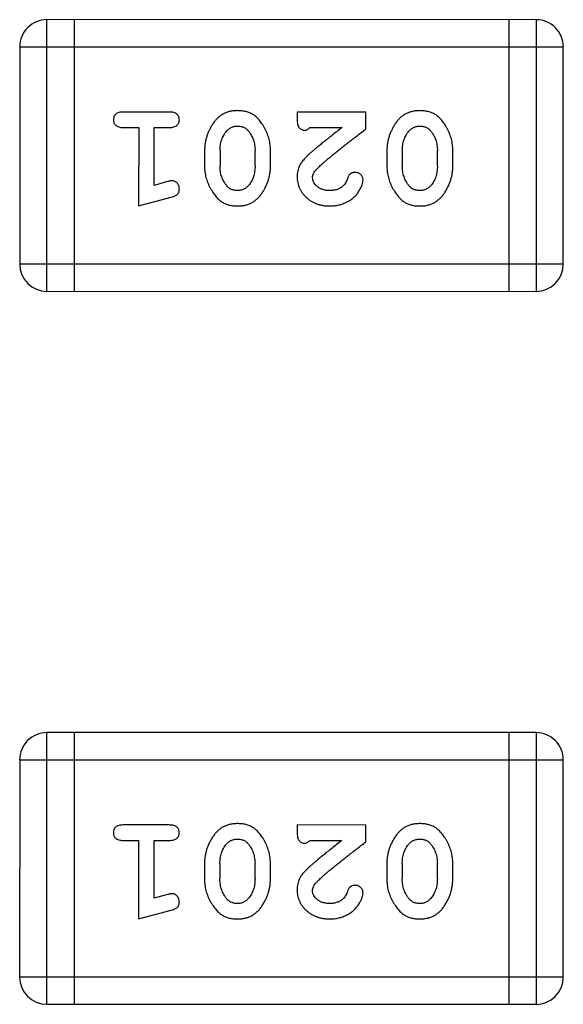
# Model space of a CAD drawing. Header units: millimetres. Extents: x 344 to 667, y 229 to 335.
# Tile 42 of 206: x 572.198 to 572.808, y 257.778 to 258.883. Entities that reach past the tile are written whole.
import ezdxf

# ---------------------------------------------------------------- set-up
doc = ezdxf.new("R2010")
doc.units = ezdxf.units.MM
doc.header["$LTSCALE"] = 0.5
doc.layers.get('0').update_dxf_attribs({"linetype": 'CONTINUOUS'})

msp = doc.modelspace()

# ---------------------------------------------------------------- linework, layer by layer
at = {"linetype": 'Continuous'}
for p, q in [((572.229, 258.5778), (572.229, 258.8826)), ((572.7777, 258.8825), (572.229, 258.8826)), ((572.2595, 258.8826), (572.2595, 258.5778)), ((572.7472, 258.8825), (572.7472, 258.5777)), ((572.7777, 258.8825), (572.7776, 258.5777)), ((572.1985, 258.8521), (572.1985, 258.6082)), ((572.1985, 258.8521), (572.8081, 258.852)), ((572.8081, 258.6082), (572.8081, 258.852)), ((572.3665, 258.7789), (572.3146, 258.7789)), ((572.5096, 258.7789), (572.5096, 258.771)), ((572.5867, 258.7789), (572.5096, 258.7789)), ((572.5867, 258.76), (572.5867, 258.7789)), ((572.3146, 258.7616), (572.3319, 258.7616)), ((572.3319, 258.7616), (572.3318, 258.6735)), ((572.3492, 258.6966), (572.3492, 258.7616)), ((572.3492, 258.7616), (572.3665, 258.7616)), ((572.5238, 258.7616), (572.56, 258.7616)), ((572.4058, 258.7359), (572.4058, 258.7181)), ((572.4231, 258.7356), (572.4231, 258.7184)), ((572.4624, 258.7184), (572.4624, 258.7356)), ((572.4797, 258.7181), (572.4797, 258.7359)), ((572.6103, 258.7359), (572.6103, 258.7181)), ((572.6276, 258.7356), (572.6276, 258.7184)), ((572.6669, 258.7184), (572.6669, 258.7356)), ((572.6842, 258.7181), (572.6842, 258.7358)), ((572.3642, 258.7008), (572.3492, 258.6966)), ((572.3318, 258.6735), (572.3684, 258.6834)), ((572.8081, 258.6082), (572.1985, 258.6082)), ((572.229, 258.5778), (572.7776, 258.5777)), ((572.2289, 257.7777), (572.229, 258.0825)), ((572.7776, 258.0825), (572.229, 258.0825)), ((572.2594, 258.0825), (572.2594, 257.7777)), ((572.7471, 258.0825), (572.7471, 257.7777)), ((572.7776, 258.0825), (572.7776, 257.7777)), ((572.1985, 258.052), (572.1984, 257.8082)), ((572.1985, 258.052), (572.8081, 258.052)), ((572.808, 257.8081), (572.8081, 258.052)), ((572.3664, 257.9789), (572.3145, 257.9789)), ((572.5096, 257.9789), (572.5096, 257.971)), ((572.5866, 257.9788), (572.5096, 257.9789)), ((572.5866, 257.96), (572.5866, 257.9788)), ((572.3145, 257.9616), (572.3318, 257.9616)), ((572.3318, 257.9616), (572.3318, 257.8735)), ((572.3491, 257.8966), (572.3491, 257.9616)), ((572.3491, 257.9616), (572.3664, 257.9616)), ((572.5237, 257.9615), (572.5599, 257.9615)), ((572.4057, 257.9358), (572.4057, 257.9181)), ((572.423, 257.9355), (572.423, 257.9183)), ((572.4624, 257.9183), (572.4624, 257.9355)), ((572.4797, 257.9181), (572.4797, 257.9358)), ((572.6102, 257.9358), (572.6102, 257.9181)), ((572.6275, 257.9355), (572.6275, 257.9183)), ((572.6669, 257.9183), (572.6669, 257.9355)), ((572.6842, 257.918), (572.6842, 257.9358)), ((572.3641, 257.9007), (572.3491, 257.8966)), ((572.3318, 257.8735), (572.3684, 257.8833)), ((572.808, 257.8081), (572.1984, 257.8082)), ((572.2289, 257.7777), (572.7776, 257.7777))]:
    msp.add_line(p, q, dxfattribs=at)
for centre, start, end in [((572.229, 258.8521), 89.9951, 179.9951), ((572.7777, 258.852), 359.9951, 89.9951), ((572.229, 258.6082), 179.9951, 269.9951), ((572.7776, 258.6082), 269.9951, 359.9951), ((572.2289, 258.052), 89.9951, 179.9951), ((572.7776, 258.052), 359.9951, 89.9951), ((572.2289, 257.8082), 179.9951, 269.9951), ((572.7776, 257.8081), 269.9951, 359.9951)]:
    msp.add_arc(centre, 0.0305, start, end, dxfattribs=at)
for points, knots in [([(572.3146, 258.7789), (572.3137, 258.7789), (572.312, 258.7789), (572.3097, 258.7784), (572.3077, 258.7777), (572.3061, 258.7766), (572.305, 258.7753), (572.3041, 258.7737), (572.3036, 258.7721), (572.3036, 258.7709), (572.3035, 258.7703)], [0, 0, 0, 0, 0.169012, 0.317488, 0.445429, 0.560977, 0.67065, 0.776666, 0.88492, 1, 1, 1, 1]), ([(572.3775, 258.7703), (572.3774, 258.7709), (572.3774, 258.7721), (572.3769, 258.7737), (572.376, 258.7752), (572.3749, 258.7766), (572.3733, 258.7777), (572.3714, 258.7784), (572.369, 258.7789), (572.3674, 258.7789), (572.3665, 258.7789)], [0, 0, 0, 0, 0.115051, 0.223278, 0.329269, 0.437893, 0.554681, 0.682591, 0.83103, 1, 1, 1, 1]), ([(572.4427, 258.7805), (572.4412, 258.7804), (572.4384, 258.7804), (572.4343, 258.7797), (572.4305, 258.7785), (572.4269, 258.7769), (572.4236, 258.7749), (572.4206, 258.7724), (572.4178, 258.7695), (572.4153, 258.7661), (572.4131, 258.7625), (572.4111, 258.7588), (572.4095, 258.7551), (572.4081, 258.7513), (572.4071, 258.7475), (572.4063, 258.7437), (572.4059, 258.7398), (572.4058, 258.7372), (572.4058, 258.7359)], [0, 0, 0, 0, 0.067217, 0.131051, 0.19272, 0.252824, 0.312745, 0.373449, 0.436041, 0.501494, 0.567761, 0.632087, 0.695096, 0.757109, 0.817993, 0.878657, 0.939311, 1, 1, 1, 1]), ([(572.4797, 258.7359), (572.4797, 258.7369), (572.4797, 258.7391), (572.4794, 258.7422), (572.4789, 258.7454), (572.4782, 258.7485), (572.4773, 258.7515), (572.4762, 258.7545), (572.4749, 258.7575), (572.4734, 258.7603), (572.4719, 258.7631), (572.4702, 258.7656), (572.4686, 258.7679), (572.467, 258.77), (572.4653, 258.7719), (572.4636, 258.7736), (572.4618, 258.775), (572.4595, 258.7766), (572.4563, 258.7782), (572.4521, 258.7795), (572.4475, 258.7803), (572.4443, 258.7804), (572.4427, 258.7805)], [0, 0, 0, 0, 0.049886, 0.09882, 0.148132, 0.19689, 0.246038, 0.295176, 0.345305, 0.395692, 0.445312, 0.491875, 0.535813, 0.577009, 0.616081, 0.652689, 0.687585, 0.720206, 0.785062, 0.85223, 0.923759, 1, 1, 1, 1]), ([(572.6472, 258.7805), (572.6458, 258.7804), (572.6429, 258.7804), (572.6388, 258.7796), (572.635, 258.7785), (572.6314, 258.7769), (572.6281, 258.7749), (572.6251, 258.7724), (572.6223, 258.7694), (572.6198, 258.7661), (572.6176, 258.7625), (572.6157, 258.7588), (572.614, 258.7551), (572.6126, 258.7513), (572.6116, 258.7475), (572.6108, 258.7437), (572.6104, 258.7398), (572.6103, 258.7372), (572.6103, 258.7359)], [0, 0, 0, 0, 0.067217, 0.131051, 0.19272, 0.252824, 0.312745, 0.373449, 0.436041, 0.501494, 0.567761, 0.632087, 0.695096, 0.757109, 0.817993, 0.878657, 0.939311, 1, 1, 1, 1]), ([(572.6842, 258.7358), (572.6842, 258.7369), (572.6842, 258.739), (572.6839, 258.7422), (572.6834, 258.7454), (572.6827, 258.7484), (572.6818, 258.7515), (572.6807, 258.7545), (572.6794, 258.7575), (572.678, 258.7603), (572.6764, 258.7631), (572.6748, 258.7656), (572.6731, 258.7679), (572.6715, 258.77), (572.6698, 258.7719), (572.6681, 258.7736), (572.6663, 258.775), (572.664, 258.7766), (572.6608, 258.7782), (572.6566, 258.7795), (572.652, 258.7803), (572.6488, 258.7804), (572.6472, 258.7805)], [0, 0, 0, 0, 0.049886, 0.09882, 0.148132, 0.19689, 0.246038, 0.295176, 0.345305, 0.395692, 0.445312, 0.491875, 0.535813, 0.577009, 0.616081, 0.652689, 0.687585, 0.720206, 0.785062, 0.85223, 0.923759, 1, 1, 1, 1]), ([(572.3035, 258.7703), (572.3036, 258.7697), (572.3036, 258.7685), (572.3041, 258.7668), (572.305, 258.7653), (572.3061, 258.764), (572.3077, 258.7629), (572.3096, 258.7621), (572.312, 258.7617), (572.3137, 258.7616), (572.3146, 258.7616)], [0, 0, 0, 0, 0.11517, 0.223509, 0.328254, 0.438012, 0.553651, 0.682263, 0.830856, 1, 1, 1, 1]), ([(572.3665, 258.7616), (572.3674, 258.7616), (572.369, 258.7617), (572.3714, 258.7621), (572.3733, 258.7629), (572.3749, 258.764), (572.376, 258.7653), (572.3769, 258.7668), (572.3774, 258.7685), (572.3774, 258.7697), (572.3775, 258.7703)], [0, 0, 0, 0, 0.169102, 0.317658, 0.446239, 0.563118, 0.671828, 0.776546, 0.884858, 1, 1, 1, 1]), ([(572.5096, 258.771), (572.5096, 258.77), (572.5097, 258.768), (572.5101, 258.7653), (572.5108, 258.763), (572.5119, 258.7613), (572.5132, 258.76), (572.5147, 258.7591), (572.5164, 258.7585), (572.5176, 258.7585), (572.5183, 258.7584)], [0, 0, 0, 0, 0.1844, 0.34094, 0.473574, 0.586824, 0.690029, 0.789175, 0.890445, 1, 1, 1, 1]), ([(572.4231, 258.7356), (572.4231, 258.7367), (572.4232, 258.7387), (572.4235, 258.7418), (572.424, 258.7447), (572.4249, 258.7475), (572.4259, 258.7502), (572.4272, 258.7527), (572.4286, 258.7551), (572.4298, 258.7566), (572.4303, 258.7574)], [0, 0, 0, 0, 0.135449, 0.266263, 0.393429, 0.516942, 0.639128, 0.758779, 0.879341, 1, 1, 1, 1]), ([(572.4303, 258.7574), (572.4307, 258.7578), (572.4315, 258.7587), (572.4329, 258.7599), (572.4343, 258.7609), (572.4358, 258.7618), (572.4374, 258.7624), (572.4391, 258.7628), (572.4408, 258.7631), (572.442, 258.7632), (572.4426, 258.7632)], [0, 0, 0, 0, 0.129853, 0.25607, 0.380154, 0.49978, 0.62208, 0.743277, 0.868791, 1, 1, 1, 1]), ([(572.4426, 258.7632), (572.4433, 258.7632), (572.4445, 258.7631), (572.4463, 258.7629), (572.448, 258.7625), (572.4496, 258.7619), (572.4511, 258.7611), (572.4524, 258.7602), (572.4537, 258.7591), (572.4544, 258.7583), (572.4548, 258.7579)], [0, 0, 0, 0, 0.139844, 0.271849, 0.399162, 0.521619, 0.6402, 0.758957, 0.87828, 1, 1, 1, 1]), ([(572.4548, 258.7579), (572.4554, 258.7571), (572.4566, 258.7555), (572.4581, 258.753), (572.4595, 258.7503), (572.4606, 258.7476), (572.4614, 258.7447), (572.462, 258.7418), (572.4623, 258.7387), (572.4624, 258.7366), (572.4624, 258.7356)], [0, 0, 0, 0, 0.124927, 0.248361, 0.370889, 0.492583, 0.61616, 0.741472, 0.869044, 1, 1, 1, 1]), ([(572.5183, 258.7584), (572.5187, 258.7585), (572.5197, 258.7586), (572.521, 258.7592), (572.5225, 258.7602), (572.5233, 258.7611), (572.5238, 258.7616)], [0, 0, 0, 0, 0.20611, 0.432681, 0.695597, 1, 1, 1, 1]), ([(572.56, 258.7616), (572.558, 258.76), (572.5541, 258.757), (572.5487, 258.7527), (572.5437, 258.7488), (572.5392, 258.7452), (572.5353, 258.742), (572.5319, 258.7392), (572.529, 258.7368), (572.5272, 258.7352), (572.5264, 258.7346)], [0, 0, 0, 0, 0.176662, 0.337826, 0.484741, 0.617764, 0.73494, 0.837793, 0.926412, 1, 1, 1, 1]), ([(572.5317, 258.715), (572.5321, 258.7155), (572.5331, 258.7165), (572.5347, 258.718), (572.5366, 258.7198), (572.5388, 258.7217), (572.5412, 258.7238), (572.5439, 258.7262), (572.547, 258.7287), (572.5503, 258.7314), (572.5538, 258.7343), (572.5577, 258.7374), (572.5618, 258.7407), (572.5663, 258.7442), (572.571, 258.7478), (572.576, 258.7517), (572.5812, 258.7558), (572.5849, 258.7586), (572.5867, 258.76)], [0, 0, 0, 0, 0.026647, 0.057942, 0.094152, 0.134806, 0.180631, 0.231142, 0.286385, 0.346321, 0.411439, 0.481035, 0.555329, 0.634592, 0.718826, 0.807759, 0.901393, 1, 1, 1, 1]), ([(572.6276, 258.7356), (572.6276, 258.7366), (572.6277, 258.7387), (572.628, 258.7418), (572.6286, 258.7447), (572.6294, 258.7475), (572.6304, 258.7502), (572.6317, 258.7527), (572.6331, 258.7551), (572.6343, 258.7566), (572.6349, 258.7574)], [0, 0, 0, 0, 0.135449, 0.266263, 0.393429, 0.516942, 0.639128, 0.758779, 0.879341, 1, 1, 1, 1]), ([(572.6349, 258.7574), (572.6353, 258.7578), (572.636, 258.7587), (572.6374, 258.7599), (572.6388, 258.7609), (572.6403, 258.7617), (572.6419, 258.7624), (572.6436, 258.7628), (572.6453, 258.7631), (572.6465, 258.7631), (572.6472, 258.7632)], [0, 0, 0, 0, 0.129853, 0.25607, 0.380154, 0.49978, 0.62208, 0.743277, 0.868791, 1, 1, 1, 1]), ([(572.6472, 258.7632), (572.6478, 258.7631), (572.649, 258.7631), (572.6508, 258.7629), (572.6525, 258.7625), (572.6541, 258.7619), (572.6556, 258.7611), (572.657, 258.7602), (572.6582, 258.7591), (572.6589, 258.7583), (572.6593, 258.7579)], [0, 0, 0, 0, 0.139844, 0.271849, 0.399162, 0.521619, 0.6402, 0.758957, 0.87828, 1, 1, 1, 1]), ([(572.6593, 258.7579), (572.6599, 258.7571), (572.6611, 258.7555), (572.6627, 258.753), (572.664, 258.7503), (572.6651, 258.7476), (572.6659, 258.7447), (572.6665, 258.7418), (572.6669, 258.7387), (572.6669, 258.7366), (572.6669, 258.7356)], [0, 0, 0, 0, 0.124927, 0.248361, 0.370889, 0.492583, 0.61616, 0.741472, 0.869044, 1, 1, 1, 1]), ([(572.5264, 258.7346), (572.5255, 258.7338), (572.5238, 258.7323), (572.5214, 258.7301), (572.5193, 258.728), (572.5175, 258.726), (572.5158, 258.7241), (572.5145, 258.7223), (572.5134, 258.7207), (572.5123, 258.7187), (572.5112, 258.7161), (572.5103, 258.7129), (572.5097, 258.7096), (572.5096, 258.7074), (572.5096, 258.7063)], [0, 0, 0, 0, 0.103002, 0.197728, 0.285279, 0.365235, 0.437224, 0.502446, 0.560545, 0.611446, 0.707576, 0.80349, 0.900532, 1, 1, 1, 1]), ([(572.4058, 258.7181), (572.4058, 258.717), (572.4058, 258.7149), (572.4061, 258.7117), (572.4067, 258.7086), (572.4073, 258.7055), (572.4083, 258.7024), (572.4094, 258.6994), (572.4107, 258.6964), (572.4122, 258.6936), (572.4138, 258.6908), (572.4154, 258.6883), (572.4171, 258.686), (572.4187, 258.6839), (572.4204, 258.682), (572.4221, 258.6804), (572.4239, 258.6789), (572.4262, 258.6774), (572.4294, 258.6758), (572.4336, 258.6744), (572.4381, 258.6737), (572.4413, 258.6736), (572.4429, 258.6735)], [0, 0, 0, 0, 0.049855, 0.099516, 0.148482, 0.19758, 0.246804, 0.296268, 0.346517, 0.397047, 0.446826, 0.49336, 0.537801, 0.579207, 0.617974, 0.654833, 0.689171, 0.722088, 0.786392, 0.853518, 0.924186, 1, 1, 1, 1]), ([(572.4307, 258.6961), (572.4301, 258.6969), (572.4289, 258.6985), (572.4273, 258.701), (572.426, 258.7037), (572.425, 258.7064), (572.4241, 258.7093), (572.4235, 258.7122), (572.4232, 258.7153), (572.4231, 258.7173), (572.4231, 258.7184)], [0, 0, 0, 0, 0.125331, 0.248948, 0.371201, 0.494032, 0.616811, 0.742104, 0.868849, 1, 1, 1, 1]), ([(572.4429, 258.6735), (572.4444, 258.6735), (572.4472, 258.6736), (572.4513, 258.6743), (572.4551, 258.6755), (572.4587, 258.677), (572.462, 258.6791), (572.465, 258.6816), (572.4678, 258.6846), (572.4703, 258.688), (572.4725, 258.6916), (572.4744, 258.6952), (572.4761, 258.6989), (572.4774, 258.7027), (572.4784, 258.7065), (572.4792, 258.7103), (572.4796, 258.7142), (572.4797, 258.7168), (572.4797, 258.7181)], [0, 0, 0, 0, 0.06692, 0.130834, 0.19258, 0.252759, 0.312631, 0.373411, 0.436359, 0.501894, 0.568244, 0.632472, 0.69556, 0.757163, 0.818592, 0.878885, 0.939235, 1, 1, 1, 1]), ([(572.4624, 258.7184), (572.4624, 258.7173), (572.4623, 258.7153), (572.462, 258.7122), (572.4615, 258.7093), (572.4606, 258.7065), (572.4597, 258.7038), (572.4584, 258.7013), (572.4569, 258.6988), (572.4558, 258.6974), (572.4552, 258.6966)], [0, 0, 0, 0, 0.135446, 0.266257, 0.393419, 0.517936, 0.639137, 0.758785, 0.879345, 1, 1, 1, 1]), ([(572.5269, 258.7053), (572.527, 258.7061), (572.5271, 258.7078), (572.5281, 258.7102), (572.5296, 258.7127), (572.531, 258.7142), (572.5317, 258.715)], [0, 0, 0, 0, 0.212836, 0.442809, 0.70317, 1, 1, 1, 1]), ([(572.6103, 258.7181), (572.6103, 258.717), (572.6104, 258.7149), (572.6107, 258.7117), (572.6112, 258.7086), (572.6119, 258.7055), (572.6128, 258.7024), (572.6139, 258.6994), (572.6152, 258.6964), (572.6167, 258.6935), (572.6183, 258.6908), (572.6199, 258.6883), (572.6216, 258.6859), (572.6232, 258.6838), (572.625, 258.682), (572.6267, 258.6803), (572.6284, 258.6789), (572.6308, 258.6773), (572.6339, 258.6757), (572.6381, 258.6744), (572.6426, 258.6736), (572.6458, 258.6735), (572.6474, 258.6735)], [0, 0, 0, 0, 0.049855, 0.099516, 0.148482, 0.19758, 0.246804, 0.296268, 0.346517, 0.397047, 0.446826, 0.49336, 0.537801, 0.579207, 0.617974, 0.654833, 0.689171, 0.722088, 0.786392, 0.853518, 0.924186, 1, 1, 1, 1]), ([(572.6352, 258.6961), (572.6346, 258.6969), (572.6334, 258.6985), (572.6318, 258.701), (572.6305, 258.7037), (572.6295, 258.7064), (572.6286, 258.7093), (572.628, 258.7122), (572.6277, 258.7153), (572.6276, 258.7173), (572.6276, 258.7184)], [0, 0, 0, 0, 0.125331, 0.248948, 0.371201, 0.494032, 0.616811, 0.742104, 0.868849, 1, 1, 1, 1]), ([(572.6474, 258.6735), (572.6489, 258.6735), (572.6517, 258.6736), (572.6558, 258.6743), (572.6596, 258.6754), (572.6632, 258.677), (572.6665, 258.6791), (572.6695, 258.6816), (572.6723, 258.6846), (572.6748, 258.6879), (572.677, 258.6915), (572.6789, 258.6952), (572.6806, 258.6989), (572.6819, 258.7027), (572.683, 258.7065), (572.6837, 258.7103), (572.6842, 258.7142), (572.6842, 258.7168), (572.6842, 258.7181)], [0, 0, 0, 0, 0.06692, 0.130834, 0.19258, 0.252759, 0.312631, 0.373411, 0.436359, 0.501894, 0.568244, 0.632472, 0.69556, 0.757163, 0.818592, 0.878885, 0.939235, 1, 1, 1, 1]), ([(572.6669, 258.7184), (572.6669, 258.7173), (572.6669, 258.7152), (572.6665, 258.7122), (572.666, 258.7092), (572.6652, 258.7064), (572.6642, 258.7038), (572.6629, 258.7012), (572.6614, 258.6988), (572.6603, 258.6973), (572.6597, 258.6966)], [0, 0, 0, 0, 0.135446, 0.266257, 0.393419, 0.517936, 0.639137, 0.758785, 0.879345, 1, 1, 1, 1]), ([(572.3696, 258.7018), (572.3692, 258.7018), (572.3685, 258.7018), (572.3672, 258.7016), (572.3658, 258.7012), (572.3647, 258.7009), (572.3642, 258.7008)], [0, 0, 0, 0, 0.183151, 0.413144, 0.682305, 1, 1, 1, 1]), ([(572.3775, 258.6926), (572.3774, 258.6932), (572.3774, 258.6944), (572.3769, 258.6961), (572.3762, 258.6978), (572.3752, 258.6992), (572.374, 258.7003), (572.3726, 258.7012), (572.3711, 258.7017), (572.3701, 258.7018), (572.3696, 258.7018)], [0, 0, 0, 0, 0.138815, 0.27042, 0.39836, 0.52875, 0.654955, 0.771147, 0.884581, 1, 1, 1, 1]), ([(572.5096, 258.7063), (572.5097, 258.7051), (572.5097, 258.7029), (572.5102, 258.6997), (572.511, 258.6966), (572.5121, 258.6936), (572.5136, 258.6908), (572.5154, 258.6881), (572.5175, 258.6855), (572.5199, 258.683), (572.5225, 258.6808), (572.5254, 258.6788), (572.5284, 258.6772), (572.5316, 258.6758), (572.5351, 258.6748), (572.5386, 258.674), (572.5424, 258.6736), (572.545, 258.6735), (572.5463, 258.6735)], [0, 0, 0, 0, 0.060981, 0.120256, 0.178148, 0.236115, 0.293993, 0.352864, 0.413358, 0.476056, 0.539296, 0.602396, 0.665116, 0.728325, 0.792919, 0.859317, 0.928302, 1, 1, 1, 1]), ([(572.5464, 258.6908), (572.545, 258.6908), (572.5423, 258.6909), (572.5385, 258.6918), (572.5351, 258.6932), (572.5322, 258.6951), (572.5299, 258.6973), (572.5282, 258.6998), (572.5271, 258.7025), (572.527, 258.7044), (572.5269, 258.7053)], [0, 0, 0, 0, 0.156344, 0.299348, 0.4327, 0.561, 0.682299, 0.791883, 0.89611, 1, 1, 1, 1]), ([(572.5463, 258.6735), (572.548, 258.6736), (572.5513, 258.6737), (572.5563, 258.6745), (572.561, 258.676), (572.5655, 258.6779), (572.5697, 258.6804), (572.5733, 258.6832), (572.5765, 258.6865), (572.579, 258.6901), (572.5809, 258.6936), (572.5824, 258.6969), (572.5833, 258.7), (572.5835, 258.7019), (572.5836, 258.7028)], [0, 0, 0, 0, 0.098286, 0.193983, 0.289056, 0.384352, 0.477435, 0.566197, 0.652355, 0.737986, 0.818188, 0.887401, 0.94802, 1, 1, 1, 1]), ([(572.5663, 258.7047), (572.5659, 258.7038), (572.5653, 258.7021), (572.5641, 258.6998), (572.5629, 258.6978), (572.5618, 258.6967), (572.5613, 258.6962)], [0, 0, 0, 0, 0.285518, 0.544185, 0.781367, 1, 1, 1, 1]), ([(572.5747, 258.7112), (572.5742, 258.7112), (572.5733, 258.7112), (572.5719, 258.7109), (572.5707, 258.7105), (572.5695, 258.7098), (572.5685, 258.7089), (572.5676, 258.7077), (572.5668, 258.7063), (572.5665, 258.7052), (572.5663, 258.7047)], [0, 0, 0, 0, 0.127347, 0.246131, 0.359406, 0.470543, 0.586092, 0.711469, 0.847022, 1, 1, 1, 1]), ([(572.5836, 258.7028), (572.5835, 258.7034), (572.5835, 258.7044), (572.5829, 258.706), (572.5821, 258.7074), (572.581, 258.7088), (572.5796, 258.7099), (572.5781, 258.7106), (572.5765, 258.7112), (572.5753, 258.7112), (572.5747, 258.7112)], [0, 0, 0, 0, 0.120856, 0.239483, 0.360995, 0.490166, 0.620982, 0.746416, 0.870253, 1, 1, 1, 1]), ([(572.3684, 258.6834), (572.3693, 258.6836), (572.3708, 258.6841), (572.3729, 258.685), (572.3745, 258.6859), (572.3757, 258.6869), (572.3765, 258.6881), (572.3771, 258.6894), (572.3774, 258.6909), (572.3775, 258.692), (572.3775, 258.6926)], [0, 0, 0, 0, 0.187321, 0.344927, 0.475328, 0.579604, 0.674244, 0.773631, 0.882025, 1, 1, 1, 1]), ([(572.4428, 258.6908), (572.4422, 258.6908), (572.4409, 258.6908), (572.4391, 258.6911), (572.4374, 258.6915), (572.4359, 258.6921), (572.4344, 258.6928), (572.433, 258.6938), (572.4318, 258.6948), (572.431, 258.6957), (572.4307, 258.6961)], [0, 0, 0, 0, 0.138115, 0.270177, 0.397547, 0.520057, 0.63869, 0.757499, 0.878226, 1, 1, 1, 1]), ([(572.4552, 258.6966), (572.4548, 258.6962), (572.454, 258.6952), (572.4526, 258.6941), (572.4512, 258.693), (572.4497, 258.6922), (572.4481, 258.6916), (572.4464, 258.6911), (572.4446, 258.6909), (572.4434, 258.6908), (572.4428, 258.6908)], [0, 0, 0, 0, 0.13042, 0.256046, 0.378133, 0.498725, 0.620452, 0.742761, 0.869406, 1, 1, 1, 1]), ([(572.5613, 258.6962), (572.5608, 258.6958), (572.5598, 258.6949), (572.5582, 258.6938), (572.5564, 258.6929), (572.5546, 258.6921), (572.5527, 258.6915), (572.5507, 258.6911), (572.5486, 258.6908), (572.5471, 258.6908), (572.5464, 258.6908)], [0, 0, 0, 0, 0.121873, 0.243139, 0.363336, 0.485133, 0.607572, 0.734701, 0.864814, 1, 1, 1, 1]), ([(572.6473, 258.6908), (572.6467, 258.6908), (572.6454, 258.6908), (572.6436, 258.6911), (572.6419, 258.6915), (572.6404, 258.6921), (572.6389, 258.6928), (572.6375, 258.6937), (572.6363, 258.6948), (572.6355, 258.6957), (572.6352, 258.6961)], [0, 0, 0, 0, 0.138115, 0.270177, 0.397547, 0.520057, 0.63869, 0.757499, 0.878226, 1, 1, 1, 1]), ([(572.6597, 258.6966), (572.6593, 258.6961), (572.6585, 258.6952), (572.6571, 258.6941), (572.6557, 258.693), (572.6542, 258.6922), (572.6526, 258.6916), (572.6509, 258.6911), (572.6491, 258.6909), (572.6479, 258.6908), (572.6473, 258.6908)], [0, 0, 0, 0, 0.13042, 0.256046, 0.378133, 0.498725, 0.620452, 0.742761, 0.869406, 1, 1, 1, 1]), ([(572.3145, 257.9789), (572.3136, 257.9788), (572.3119, 257.9788), (572.3096, 257.9783), (572.3076, 257.9776), (572.3061, 257.9765), (572.3049, 257.9752), (572.3041, 257.9737), (572.3036, 257.972), (572.3035, 257.9708), (572.3035, 257.9702)], [0, 0, 0, 0, 0.169012, 0.317488, 0.445429, 0.560977, 0.67065, 0.776666, 0.88492, 1, 1, 1, 1]), ([(572.3774, 257.9702), (572.3774, 257.9708), (572.3773, 257.972), (572.3768, 257.9737), (572.376, 257.9752), (572.3748, 257.9765), (572.3733, 257.9776), (572.3713, 257.9783), (572.369, 257.9788), (572.3673, 257.9788), (572.3664, 257.9789)], [0, 0, 0, 0, 0.115051, 0.223278, 0.329269, 0.437893, 0.554681, 0.682591, 0.83103, 1, 1, 1, 1]), ([(572.4426, 257.9804), (572.4412, 257.9804), (572.4384, 257.9803), (572.4343, 257.9796), (572.4304, 257.9785), (572.4269, 257.9769), (572.4235, 257.9749), (572.4205, 257.9723), (572.4177, 257.9694), (572.4152, 257.966), (572.413, 257.9624), (572.4111, 257.9588), (572.4094, 257.955), (572.4081, 257.9513), (572.407, 257.9475), (572.4063, 257.9436), (572.4058, 257.9397), (572.4058, 257.9371), (572.4057, 257.9358)], [0, 0, 0, 0, 0.067217, 0.131051, 0.19272, 0.252824, 0.312745, 0.373449, 0.436041, 0.501494, 0.567761, 0.632087, 0.695096, 0.757109, 0.817993, 0.878657, 0.939311, 1, 1, 1, 1]), ([(572.4797, 257.9358), (572.4796, 257.9369), (572.4796, 257.939), (572.4793, 257.9422), (572.4788, 257.9453), (572.4781, 257.9484), (572.4772, 257.9515), (572.4761, 257.9544), (572.4749, 257.9574), (572.4734, 257.9603), (572.4718, 257.963), (572.4702, 257.9656), (572.4685, 257.9679), (572.4669, 257.97), (572.4652, 257.9719), (572.4635, 257.9735), (572.4618, 257.9749), (572.4594, 257.9765), (572.4562, 257.9781), (572.452, 257.9795), (572.4474, 257.9803), (572.4443, 257.9804), (572.4426, 257.9804)], [0, 0, 0, 0, 0.049886, 0.09882, 0.148132, 0.19689, 0.246038, 0.295176, 0.345305, 0.395692, 0.445312, 0.491875, 0.535813, 0.577009, 0.616081, 0.652689, 0.687585, 0.720206, 0.785062, 0.85223, 0.923759, 1, 1, 1, 1]), ([(572.6471, 257.9804), (572.6457, 257.9804), (572.6429, 257.9803), (572.6388, 257.9796), (572.6349, 257.9785), (572.6314, 257.9769), (572.628, 257.9749), (572.625, 257.9723), (572.6222, 257.9694), (572.6197, 257.966), (572.6175, 257.9624), (572.6156, 257.9587), (572.6139, 257.955), (572.6126, 257.9513), (572.6115, 257.9474), (572.6108, 257.9436), (572.6103, 257.9397), (572.6103, 257.9371), (572.6102, 257.9358)], [0, 0, 0, 0, 0.067217, 0.131051, 0.19272, 0.252824, 0.312745, 0.373449, 0.436041, 0.501494, 0.567761, 0.632087, 0.695096, 0.757109, 0.817993, 0.878657, 0.939311, 1, 1, 1, 1]), ([(572.6842, 257.9358), (572.6842, 257.9369), (572.6841, 257.939), (572.6838, 257.9422), (572.6833, 257.9453), (572.6826, 257.9484), (572.6818, 257.9514), (572.6806, 257.9544), (572.6794, 257.9574), (572.6779, 257.9603), (572.6763, 257.963), (572.6747, 257.9656), (572.673, 257.9679), (572.6714, 257.97), (572.6697, 257.9718), (572.668, 257.9735), (572.6663, 257.9749), (572.6639, 257.9765), (572.6607, 257.9781), (572.6565, 257.9794), (572.652, 257.9803), (572.6488, 257.9804), (572.6471, 257.9804)], [0, 0, 0, 0, 0.049886, 0.09882, 0.148132, 0.19689, 0.246038, 0.295176, 0.345305, 0.395692, 0.445312, 0.491875, 0.535813, 0.577009, 0.616081, 0.652689, 0.687585, 0.720206, 0.785062, 0.85223, 0.923759, 1, 1, 1, 1]), ([(572.3035, 257.9702), (572.3035, 257.9696), (572.3036, 257.9684), (572.3041, 257.9667), (572.3049, 257.9652), (572.3061, 257.9639), (572.3076, 257.9628), (572.3096, 257.9621), (572.3119, 257.9616), (572.3136, 257.9616), (572.3145, 257.9616)], [0, 0, 0, 0, 0.11517, 0.223509, 0.328254, 0.438012, 0.553651, 0.682263, 0.830856, 1, 1, 1, 1]), ([(572.3664, 257.9616), (572.3673, 257.9616), (572.369, 257.9616), (572.3713, 257.9621), (572.3733, 257.9628), (572.3748, 257.9639), (572.376, 257.9652), (572.3768, 257.9667), (572.3773, 257.9684), (572.3774, 257.9696), (572.3774, 257.9702)], [0, 0, 0, 0, 0.169102, 0.317658, 0.446239, 0.563118, 0.671828, 0.776546, 0.884858, 1, 1, 1, 1]), ([(572.4303, 257.9573), (572.4307, 257.9578), (572.4315, 257.9587), (572.4328, 257.9599), (572.4342, 257.9609), (572.4357, 257.9617), (572.4373, 257.9623), (572.439, 257.9628), (572.4408, 257.9631), (572.442, 257.9631), (572.4426, 257.9631)], [0, 0, 0, 0, 0.129853, 0.25607, 0.380154, 0.49978, 0.62208, 0.743277, 0.868791, 1, 1, 1, 1]), ([(572.4426, 257.9631), (572.4432, 257.9631), (572.4445, 257.9631), (572.4463, 257.9628), (572.448, 257.9624), (572.4495, 257.9618), (572.451, 257.9611), (572.4524, 257.9602), (572.4536, 257.9591), (572.4543, 257.9583), (572.4547, 257.9578)], [0, 0, 0, 0, 0.139844, 0.271849, 0.399162, 0.521619, 0.6402, 0.758957, 0.87828, 1, 1, 1, 1]), ([(572.5096, 257.971), (572.5096, 257.9699), (572.5096, 257.9679), (572.5101, 257.9652), (572.5107, 257.963), (572.5118, 257.9613), (572.5131, 257.96), (572.5146, 257.9591), (572.5163, 257.9585), (572.5176, 257.9584), (572.5182, 257.9584)], [0, 0, 0, 0, 0.1844, 0.34094, 0.473574, 0.586824, 0.690029, 0.789175, 0.890445, 1, 1, 1, 1]), ([(572.5182, 257.9584), (572.5187, 257.9584), (572.5196, 257.9585), (572.521, 257.9592), (572.5224, 257.9602), (572.5233, 257.9611), (572.5237, 257.9615)], [0, 0, 0, 0, 0.20611, 0.432681, 0.695597, 1, 1, 1, 1]), ([(572.5599, 257.9615), (572.5579, 257.96), (572.5541, 257.957), (572.5486, 257.9527), (572.5436, 257.9487), (572.5392, 257.9452), (572.5352, 257.942), (572.5318, 257.9392), (572.5289, 257.9367), (572.5271, 257.9352), (572.5263, 257.9345)], [0, 0, 0, 0, 0.176662, 0.337826, 0.484741, 0.617764, 0.73494, 0.837793, 0.926412, 1, 1, 1, 1]), ([(572.6348, 257.9573), (572.6352, 257.9578), (572.636, 257.9587), (572.6373, 257.9599), (572.6387, 257.9609), (572.6402, 257.9617), (572.6418, 257.9623), (572.6435, 257.9628), (572.6453, 257.9631), (572.6465, 257.9631), (572.6471, 257.9631)], [0, 0, 0, 0, 0.129853, 0.25607, 0.380154, 0.49978, 0.62208, 0.743277, 0.868791, 1, 1, 1, 1]), ([(572.6471, 257.9631), (572.6477, 257.9631), (572.649, 257.9631), (572.6508, 257.9628), (572.6525, 257.9624), (572.6541, 257.9618), (572.6555, 257.9611), (572.6569, 257.9602), (572.6581, 257.9591), (572.6589, 257.9582), (572.6592, 257.9578)], [0, 0, 0, 0, 0.139844, 0.271849, 0.399162, 0.521619, 0.6402, 0.758957, 0.87828, 1, 1, 1, 1]), ([(572.423, 257.9355), (572.4231, 257.9366), (572.4231, 257.9387), (572.4234, 257.9417), (572.424, 257.9447), (572.4248, 257.9475), (572.4258, 257.9502), (572.4271, 257.9527), (572.4285, 257.9551), (572.4297, 257.9566), (572.4303, 257.9573)], [0, 0, 0, 0, 0.135449, 0.266263, 0.393429, 0.516942, 0.639128, 0.758779, 0.879341, 1, 1, 1, 1]), ([(572.4547, 257.9578), (572.4553, 257.957), (572.4566, 257.9555), (572.4581, 257.9529), (572.4594, 257.9503), (572.4605, 257.9475), (572.4613, 257.9447), (572.4619, 257.9417), (572.4623, 257.9387), (572.4623, 257.9366), (572.4624, 257.9355)], [0, 0, 0, 0, 0.124927, 0.248361, 0.370889, 0.492583, 0.61616, 0.741472, 0.869044, 1, 1, 1, 1]), ([(572.5316, 257.915), (572.5321, 257.9154), (572.533, 257.9164), (572.5346, 257.918), (572.5365, 257.9197), (572.5387, 257.9216), (572.5411, 257.9238), (572.5439, 257.9261), (572.5469, 257.9286), (572.5502, 257.9313), (572.5538, 257.9342), (572.5576, 257.9373), (572.5618, 257.9406), (572.5662, 257.9441), (572.5709, 257.9478), (572.5759, 257.9517), (572.5812, 257.9558), (572.5848, 257.9585), (572.5866, 257.96)], [0, 0, 0, 0, 0.026647, 0.057942, 0.094152, 0.134806, 0.180631, 0.231142, 0.286385, 0.346321, 0.411439, 0.481035, 0.555329, 0.634592, 0.718826, 0.807759, 0.901393, 1, 1, 1, 1]), ([(572.6275, 257.9355), (572.6276, 257.9366), (572.6276, 257.9387), (572.6279, 257.9417), (572.6285, 257.9447), (572.6293, 257.9475), (572.6303, 257.9501), (572.6316, 257.9527), (572.633, 257.9551), (572.6342, 257.9566), (572.6348, 257.9573)], [0, 0, 0, 0, 0.135449, 0.266263, 0.393429, 0.516942, 0.639128, 0.758779, 0.879341, 1, 1, 1, 1]), ([(572.6592, 257.9578), (572.6598, 257.957), (572.6611, 257.9555), (572.6626, 257.9529), (572.6639, 257.9503), (572.665, 257.9475), (572.6658, 257.9447), (572.6665, 257.9417), (572.6668, 257.9386), (572.6668, 257.9366), (572.6669, 257.9355)], [0, 0, 0, 0, 0.124927, 0.248361, 0.370889, 0.492583, 0.61616, 0.741472, 0.869044, 1, 1, 1, 1]), ([(572.5263, 257.9345), (572.5254, 257.9337), (572.5237, 257.9322), (572.5214, 257.93), (572.5193, 257.9279), (572.5174, 257.9259), (572.5158, 257.9241), (572.5144, 257.9223), (572.5133, 257.9207), (572.5122, 257.9186), (572.5111, 257.916), (572.5102, 257.9129), (572.5096, 257.9096), (572.5096, 257.9073), (572.5095, 257.9062)], [0, 0, 0, 0, 0.103002, 0.197728, 0.285279, 0.365235, 0.437224, 0.502446, 0.560545, 0.611446, 0.707576, 0.80349, 0.900532, 1, 1, 1, 1]), ([(572.4057, 257.9181), (572.4057, 257.917), (572.4058, 257.9149), (572.4061, 257.9117), (572.4066, 257.9085), (572.4073, 257.9054), (572.4082, 257.9024), (572.4093, 257.8994), (572.4106, 257.8964), (572.4121, 257.8935), (572.4137, 257.8908), (572.4153, 257.8882), (572.417, 257.8859), (572.4187, 257.8838), (572.4204, 257.882), (572.4221, 257.8803), (572.4238, 257.8789), (572.4262, 257.8773), (572.4294, 257.8757), (572.4335, 257.8744), (572.4381, 257.8736), (572.4412, 257.8735), (572.4429, 257.8735)], [0, 0, 0, 0, 0.049855, 0.099516, 0.148482, 0.19758, 0.246804, 0.296268, 0.346517, 0.397047, 0.446826, 0.49336, 0.537801, 0.579207, 0.617974, 0.654833, 0.689171, 0.722088, 0.786392, 0.853518, 0.924186, 1, 1, 1, 1]), ([(572.4306, 257.896), (572.43, 257.8968), (572.4288, 257.8984), (572.4272, 257.901), (572.4259, 257.9036), (572.4249, 257.9064), (572.424, 257.9092), (572.4235, 257.9122), (572.4231, 257.9152), (572.4231, 257.9173), (572.423, 257.9183)], [0, 0, 0, 0, 0.125331, 0.248948, 0.371201, 0.494032, 0.616811, 0.742104, 0.868849, 1, 1, 1, 1]), ([(572.4429, 257.8735), (572.4443, 257.8735), (572.4471, 257.8736), (572.4512, 257.8743), (572.455, 257.8754), (572.4586, 257.877), (572.4619, 257.8791), (572.465, 257.8816), (572.4677, 257.8845), (572.4702, 257.8879), (572.4724, 257.8915), (572.4743, 257.8952), (572.476, 257.8989), (572.4773, 257.9027), (572.4784, 257.9065), (572.4791, 257.9103), (572.4796, 257.9142), (572.4796, 257.9168), (572.4797, 257.9181)], [0, 0, 0, 0, 0.06692, 0.130834, 0.19258, 0.252759, 0.312631, 0.373411, 0.436359, 0.501894, 0.568244, 0.632472, 0.69556, 0.757163, 0.818592, 0.878885, 0.939235, 1, 1, 1, 1]), ([(572.4624, 257.9183), (572.4623, 257.9173), (572.4623, 257.9152), (572.462, 257.9121), (572.4614, 257.9092), (572.4606, 257.9064), (572.4596, 257.9037), (572.4583, 257.9012), (572.4568, 257.8988), (572.4557, 257.8973), (572.4551, 257.8966)], [0, 0, 0, 0, 0.135446, 0.266257, 0.393419, 0.517936, 0.639137, 0.758785, 0.879345, 1, 1, 1, 1]), ([(572.6102, 257.9181), (572.6103, 257.917), (572.6103, 257.9148), (572.6106, 257.9116), (572.6111, 257.9085), (572.6118, 257.9054), (572.6127, 257.9024), (572.6138, 257.8993), (572.6151, 257.8964), (572.6166, 257.8935), (572.6182, 257.8908), (572.6198, 257.8882), (572.6215, 257.8859), (572.6232, 257.8838), (572.6249, 257.8819), (572.6266, 257.8803), (572.6283, 257.8789), (572.6307, 257.8773), (572.6339, 257.8757), (572.638, 257.8744), (572.6426, 257.8736), (572.6457, 257.8735), (572.6474, 257.8734)], [0, 0, 0, 0, 0.049855, 0.099516, 0.148482, 0.19758, 0.246804, 0.296268, 0.346517, 0.397047, 0.446826, 0.49336, 0.537801, 0.579207, 0.617974, 0.654833, 0.689171, 0.722088, 0.786392, 0.853518, 0.924186, 1, 1, 1, 1]), ([(572.6351, 257.896), (572.6345, 257.8968), (572.6333, 257.8984), (572.6318, 257.901), (572.6304, 257.9036), (572.6294, 257.9064), (572.6285, 257.9092), (572.628, 257.9122), (572.6276, 257.9152), (572.6276, 257.9173), (572.6275, 257.9183)], [0, 0, 0, 0, 0.125331, 0.248948, 0.371201, 0.494032, 0.616811, 0.742104, 0.868849, 1, 1, 1, 1]), ([(572.6474, 257.8734), (572.6488, 257.8735), (572.6516, 257.8736), (572.6557, 257.8743), (572.6595, 257.8754), (572.6631, 257.877), (572.6664, 257.879), (572.6695, 257.8815), (572.6723, 257.8845), (572.6747, 257.8879), (572.6769, 257.8915), (572.6788, 257.8952), (572.6805, 257.8989), (572.6818, 257.9026), (572.6829, 257.9064), (572.6836, 257.9103), (572.6841, 257.9141), (572.6841, 257.9167), (572.6842, 257.918)], [0, 0, 0, 0, 0.06692, 0.130834, 0.19258, 0.252759, 0.312631, 0.373411, 0.436359, 0.501894, 0.568244, 0.632472, 0.69556, 0.757163, 0.818592, 0.878885, 0.939235, 1, 1, 1, 1]), ([(572.6669, 257.9183), (572.6668, 257.9173), (572.6668, 257.9152), (572.6665, 257.9121), (572.6659, 257.9092), (572.6651, 257.9064), (572.6641, 257.9037), (572.6628, 257.9012), (572.6614, 257.8988), (572.6602, 257.8973), (572.6596, 257.8965)], [0, 0, 0, 0, 0.135446, 0.266257, 0.393419, 0.517936, 0.639137, 0.758785, 0.879345, 1, 1, 1, 1]), ([(572.5095, 257.9062), (572.5096, 257.9051), (572.5097, 257.9029), (572.5101, 257.8997), (572.5109, 257.8966), (572.5121, 257.8936), (572.5135, 257.8907), (572.5153, 257.888), (572.5174, 257.8854), (572.5198, 257.883), (572.5225, 257.8808), (572.5253, 257.8788), (572.5284, 257.8771), (572.5316, 257.8758), (572.535, 257.8747), (572.5386, 257.874), (572.5423, 257.8735), (572.5449, 257.8735), (572.5462, 257.8734)], [0, 0, 0, 0, 0.060981, 0.120256, 0.178148, 0.236115, 0.293993, 0.352864, 0.413358, 0.476056, 0.539296, 0.602396, 0.665116, 0.728325, 0.792919, 0.859317, 0.928302, 1, 1, 1, 1]), ([(572.5269, 257.9053), (572.5269, 257.9061), (572.527, 257.9077), (572.528, 257.9101), (572.5295, 257.9126), (572.5309, 257.9142), (572.5316, 257.915)], [0, 0, 0, 0, 0.212836, 0.442809, 0.70317, 1, 1, 1, 1]), ([(572.5463, 257.8908), (572.5449, 257.8908), (572.5422, 257.8909), (572.5384, 257.8917), (572.535, 257.8931), (572.5322, 257.895), (572.5298, 257.8973), (572.5281, 257.8998), (572.5271, 257.9025), (572.5269, 257.9043), (572.5269, 257.9053)], [0, 0, 0, 0, 0.156344, 0.299348, 0.4327, 0.561, 0.682299, 0.791883, 0.89611, 1, 1, 1, 1]), ([(572.5747, 257.9112), (572.5742, 257.9112), (572.5732, 257.9111), (572.5718, 257.9109), (572.5706, 257.9104), (572.5695, 257.9097), (572.5684, 257.9088), (572.5676, 257.9076), (572.5668, 257.9062), (572.5664, 257.9052), (572.5662, 257.9046)], [0, 0, 0, 0, 0.127347, 0.246131, 0.359406, 0.470543, 0.586092, 0.711469, 0.847022, 1, 1, 1, 1]), ([(572.5835, 257.9028), (572.5835, 257.9033), (572.5834, 257.9044), (572.5829, 257.906), (572.582, 257.9074), (572.5809, 257.9087), (572.5796, 257.9098), (572.578, 257.9106), (572.5764, 257.9111), (572.5752, 257.9112), (572.5747, 257.9112)], [0, 0, 0, 0, 0.120856, 0.239483, 0.360995, 0.490166, 0.620982, 0.746416, 0.870253, 1, 1, 1, 1]), ([(572.3695, 257.9018), (572.3692, 257.9018), (572.3684, 257.9017), (572.3672, 257.9015), (572.3657, 257.9012), (572.3647, 257.9009), (572.3641, 257.9007)], [0, 0, 0, 0, 0.183151, 0.413144, 0.682305, 1, 1, 1, 1]), ([(572.3774, 257.8925), (572.3774, 257.8931), (572.3773, 257.8944), (572.3769, 257.8961), (572.3762, 257.8977), (572.3751, 257.8991), (572.3739, 257.9003), (572.3726, 257.9012), (572.3711, 257.9017), (572.37, 257.9017), (572.3695, 257.9018)], [0, 0, 0, 0, 0.138815, 0.27042, 0.39836, 0.52875, 0.654955, 0.771147, 0.884581, 1, 1, 1, 1]), ([(572.4427, 257.8908), (572.4421, 257.8908), (572.4409, 257.8908), (572.4391, 257.891), (572.4374, 257.8915), (572.4358, 257.8921), (572.4343, 257.8928), (572.433, 257.8937), (572.4317, 257.8948), (572.431, 257.8956), (572.4306, 257.896)], [0, 0, 0, 0, 0.138115, 0.270177, 0.397547, 0.520057, 0.63869, 0.757499, 0.878226, 1, 1, 1, 1]), ([(572.4551, 257.8966), (572.4547, 257.8961), (572.4539, 257.8952), (572.4526, 257.894), (572.4511, 257.893), (572.4496, 257.8922), (572.448, 257.8915), (572.4463, 257.8911), (572.4446, 257.8908), (572.4434, 257.8908), (572.4427, 257.8908)], [0, 0, 0, 0, 0.13042, 0.256046, 0.378133, 0.498725, 0.620452, 0.742761, 0.869406, 1, 1, 1, 1]), ([(572.5462, 257.8734), (572.5479, 257.8735), (572.5513, 257.8736), (572.5562, 257.8745), (572.561, 257.8759), (572.5655, 257.8779), (572.5696, 257.8803), (572.5732, 257.8832), (572.5764, 257.8864), (572.5789, 257.89), (572.5809, 257.8936), (572.5823, 257.8969), (572.5833, 257.8999), (572.5834, 257.9019), (572.5835, 257.9028)], [0, 0, 0, 0, 0.098286, 0.193983, 0.289056, 0.384352, 0.477435, 0.566197, 0.652355, 0.737986, 0.818188, 0.887401, 0.94802, 1, 1, 1, 1]), ([(572.5612, 257.8961), (572.5607, 257.8957), (572.5597, 257.8949), (572.5581, 257.8937), (572.5564, 257.8928), (572.5545, 257.8921), (572.5526, 257.8915), (572.5506, 257.8911), (572.5485, 257.8908), (572.5471, 257.8908), (572.5463, 257.8908)], [0, 0, 0, 0, 0.121873, 0.243139, 0.363336, 0.485133, 0.607572, 0.734701, 0.864814, 1, 1, 1, 1]), ([(572.5662, 257.9046), (572.5659, 257.9037), (572.5653, 257.902), (572.5641, 257.8997), (572.5628, 257.8977), (572.5617, 257.8967), (572.5612, 257.8961)], [0, 0, 0, 0, 0.285518, 0.544185, 0.781367, 1, 1, 1, 1]), ([(572.6472, 257.8907), (572.6466, 257.8908), (572.6454, 257.8908), (572.6436, 257.891), (572.6419, 257.8914), (572.6403, 257.892), (572.6388, 257.8928), (572.6375, 257.8937), (572.6362, 257.8948), (572.6355, 257.8956), (572.6351, 257.896)], [0, 0, 0, 0, 0.138115, 0.270177, 0.397547, 0.520057, 0.63869, 0.757499, 0.878226, 1, 1, 1, 1]), ([(572.6596, 257.8965), (572.6592, 257.8961), (572.6584, 257.8952), (572.6571, 257.894), (572.6557, 257.893), (572.6541, 257.8922), (572.6525, 257.8915), (572.6508, 257.8911), (572.6491, 257.8908), (572.6479, 257.8908), (572.6472, 257.8907)], [0, 0, 0, 0, 0.13042, 0.256046, 0.378133, 0.498725, 0.620452, 0.742761, 0.869406, 1, 1, 1, 1]), ([(572.3684, 257.8833), (572.3692, 257.8836), (572.3708, 257.8841), (572.3729, 257.8849), (572.3745, 257.8858), (572.3757, 257.8869), (572.3765, 257.888), (572.377, 257.8894), (572.3774, 257.8909), (572.3774, 257.892), (572.3774, 257.8925)], [0, 0, 0, 0, 0.187321, 0.344927, 0.475328, 0.579604, 0.674244, 0.773631, 0.882025, 1, 1, 1, 1])]:
    msp.add_open_spline(points, degree=3, knots=knots, dxfattribs=at)

doc.saveas('drawing.dxf')
